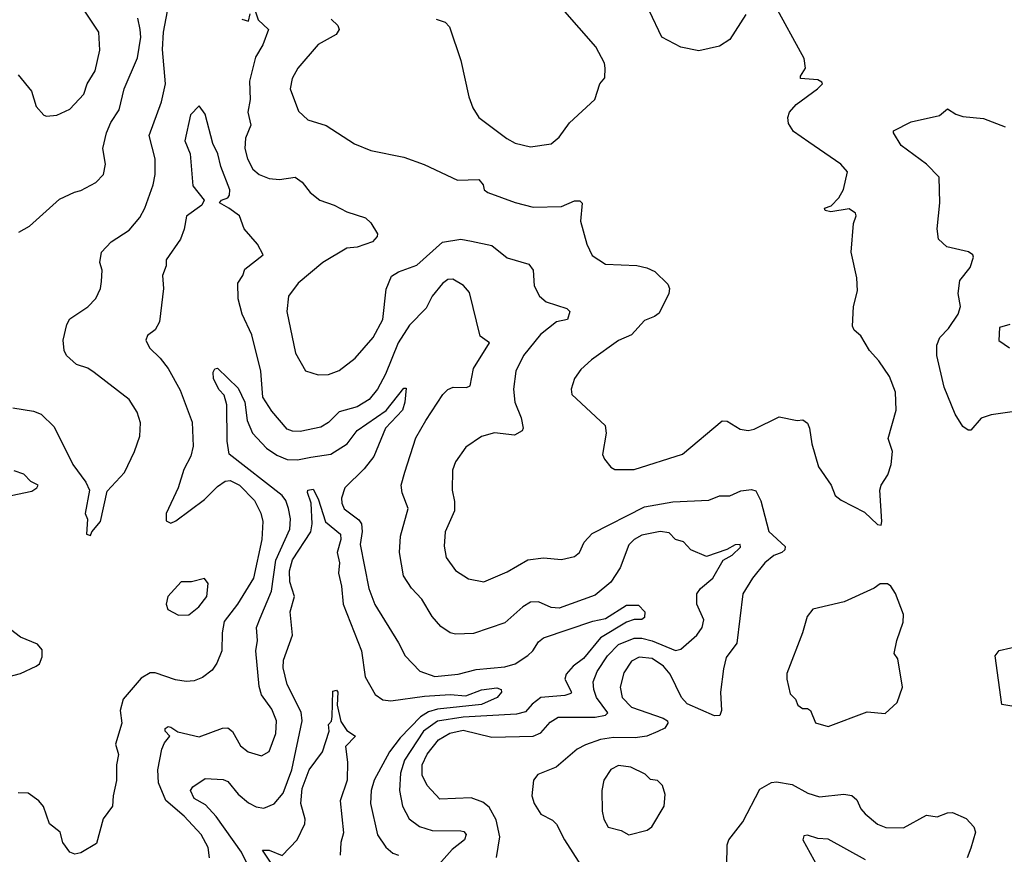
# Model space of a CAD drawing. Extents: x 1268547 to 1425625, y 515768 to 616754.
# Tile 27 of 256: x 1323692 to 1327495, y 528369 to 531593. Entities that reach past the tile are written whole.
import ezdxf

# ---------------------------------------------------------------- set-up
doc = ezdxf.new("R2010")
doc.units = 0

msp = doc.modelspace()

# ---------------------------------------------------------------- linework, layer by layer
at = {"layer": '0CON10XD'}
for points in [[(1324894.8, 531594.7), (1324920.7, 531570.7), (1324925.4, 531555), (1324914.1, 531535.9), (1324845, 531496.2), (1324765.6, 531405), (1324744.4, 531365), (1324736.9, 531325), (1324768.7, 531238.7), (1324805, 531205.7), (1324875, 531183.5), (1324985, 531112.5), (1325047.4, 531087.4), (1325175, 531061.4), (1325253.5, 531033.5), (1325383.2, 530973.2), (1325465, 530975.7), (1325481.4, 530955), (1325486.2, 530935), (1325500, 530925), (1325605, 530886.5), (1325675, 530868.2), (1325785, 530871.5), (1325835, 530892.9), (1325855, 530893.3), (1325863.8, 530883.8), (1325857.5, 530815), (1325882.2, 530725), (1325902.4, 530682.4), (1325955, 530648.6), (1326075, 530642.9), (1326114.3, 530634.3), (1326145, 530620), (1326195, 530571.2), (1326201.4, 530555), (1326199.2, 530535), (1326161.2, 530458.8), (1326144.2, 530445.8), (1326105, 530431.4), (1326055, 530376), (1326005, 530353.3), (1325900.9, 530279.1), (1325859.1, 530240.9), (1325835, 530206.7), (1325821.4, 530165), (1325824.3, 530145), (1325952.5, 530025), (1325956.9, 529995), (1325943.3, 529913.3), (1325950, 529895), (1325975, 529864), (1325990, 529855), (1326065, 529855.6), (1326252, 529915), (1326405, 530042.9), (1326425, 530041.9), (1326475, 530011.4), (1326505, 530006.2), (1326528.8, 530011.2), (1326625, 530058.9), (1326694.4, 530044.4), (1326717.1, 530047.1), (1326734.3, 530034.3), (1326742.5, 530015), (1326751.5, 529955), (1326777.1, 529865), (1326826.2, 529795), (1326841.2, 529755), (1326865, 529736.2), (1326955, 529690), (1327005, 529642.5), (1327019.3, 529640.7), (1327021.2, 529655), (1327013.6, 529775), (1327018.9, 529795), (1327045.6, 529835), (1327057.5, 529875), (1327063.1, 529925), (1327046.5, 529975), (1327077.5, 530085), (1327074.2, 530154.2), (1327052, 530215), (1327010.8, 530275), (1326974.6, 530314.6), (1326941.3, 530371.3), (1326915, 530394), (1326908.5, 530408.5), (1326912.5, 530485), (1326928.1, 530545), (1326925.6, 530595), (1326902.9, 530695), (1326912, 530805), (1326923.3, 530835), (1326920, 530845), (1326895, 530862), (1326825, 530850.8), (1326802.5, 530855), (1326800, 530865), (1326826.1, 530873.9), (1326855.7, 530904.3), (1326873.9, 530936.1), (1326888.8, 531005), (1326863.8, 531035), (1326740.2, 531120.2), (1326680.5, 531160.5), (1326661.2, 531191.2), (1326659.2, 531215), (1326665.8, 531235), (1326690.6, 531265), (1326772.9, 531325), (1326792, 531345), (1326790.7, 531350.7), (1326775, 531360), (1326707.5, 531365), (1326707.5, 531375), (1326726.7, 531405), (1326722.3, 531442.3), (1326605, 531656.7)], [(1323665, 530092.9), (1323745, 530080.8), (1323775, 530069.2), (1323825, 530020), (1323897.1, 529875), (1323946.4, 529806.4), (1323961.4, 529775), (1323943.8, 529685), (1323953, 529663), (1323950, 529605), (1323965, 529600), (1323970, 529615), (1324003.3, 529655), (1324028.8, 529771.2), (1324096.6, 529843.4), (1324135.6, 529925), (1324155.5, 529984.5), (1324157.8, 530035), (1324145, 530076.7), (1324114, 530125), (1323979.8, 530229.8), (1323955, 530246.7), (1323911.1, 530261.1), (1323872.9, 530295), (1323863.1, 530315), (1323859.2, 530355), (1323874.2, 530415.8), (1323885, 530437.5), (1323955, 530483.8), (1323985, 530516.2), (1324003.3, 530555), (1324008.1, 530581.9), (1324010, 530625), (1324001.1, 530655), (1324007.5, 530695), (1324045.5, 530734.5), (1324115, 530779.5), (1324155, 530828.6), (1324175.3, 530864.7), (1324207.7, 530955), (1324215.4, 530995), (1324214.6, 531055), (1324191.8, 531145), (1324239.7, 531275), (1324254.7, 531344.7), (1324243.1, 531476.9), (1324246.7, 531545), (1324262.2, 531625)], [(1323685, 531380), (1323736.6, 531316.6), (1323755, 531256.7), (1323785, 531224), (1323795, 531220), (1323835, 531224), (1323885, 531246.9), (1323939.6, 531305), (1323952.3, 531345), (1323983.1, 531395), (1324000.9, 531475), (1323996.9, 531545), (1323943.3, 531625)], [(1324550, 531595), (1324575, 531586.7), (1324582.2, 531615)], [(1324602.5, 531622.5), (1324612.5, 531592.5), (1324652.2, 531555), (1324631.1, 531495), (1324602.6, 531447.4), (1324579.8, 531355), (1324581.2, 531285), (1324572.9, 531235), (1324583.8, 531185), (1324563.8, 531135), (1324561.5, 531095), (1324571.5, 531055), (1324592.2, 531015), (1324616, 530995), (1324655, 530978.9), (1324695.6, 530975.6), (1324755, 530984.3), (1324782.5, 530965), (1324814.2, 530925), (1324851.2, 530895), (1324906.2, 530876.2), (1324955, 530850), (1325027.9, 530827.9), (1325047.7, 530807.7), (1325073.3, 530765), (1325072.5, 530755), (1325053.8, 530735), (1324995, 530714.4), (1324955, 530710.6), (1324862.5, 530655), (1324766.7, 530575), (1324729.4, 530525), (1324723.3, 530465), (1324757.5, 530305), (1324795, 530236), (1324845, 530221.4), (1324885, 530221.9), (1324925, 530238.1), (1324987.1, 530285), (1325056.9, 530365), (1325093.9, 530435), (1325107.6, 530552.4), (1325128.2, 530601.8), (1325155, 530619.2), (1325225.8, 530645), (1325325, 530733.8), (1325395, 530744.6), (1325437.1, 530737.1), (1325515, 530720), (1325575, 530672.7), (1325658.3, 530648.3), (1325675.6, 530625), (1325678.6, 530565), (1325700, 530525), (1325725, 530503.1), (1325805, 530476.9), (1325816, 530465), (1325807.8, 530435), (1325765, 530426.2), (1325702.8, 530377.2), (1325638.2, 530295), (1325608.5, 530235), (1325598.5, 530165), (1325604.6, 530115), (1325628.9, 530055), (1325635.8, 530015), (1325632.5, 530005), (1325602.7, 529987.3), (1325525, 529997.1), (1325475, 529983.3), (1325415, 529941.4), (1325374.4, 529885), (1325362.8, 529852.8), (1325362.5, 529775), (1325371.7, 529731.7), (1325370.8, 529695), (1325335.5, 529615), (1325331.5, 529558.5), (1325338.9, 529515), (1325374.4, 529465), (1325425, 529433.5), (1325485, 529421.5), (1325575, 529460.5), (1325655, 529506.1), (1325715, 529514.5), (1325785, 529507.8), (1325835, 529518.6), (1325854.3, 529535), (1325871.9, 529575), (1325902.3, 529607.7), (1326105, 529710.7), (1326215, 529730), (1326353.4, 529736.6), (1326395, 529753.1), (1326435, 529753.8), (1326477.6, 529772.4), (1326518.6, 529778.6), (1326535, 529773.3), (1326554.3, 529734.3), (1326585, 529616.2), (1326647.9, 529557.9), (1326647.5, 529545), (1326635, 529534.5), (1326605, 529522.7), (1326569.5, 529495), (1326521.8, 529435), (1326484.4, 529375), (1326461.2, 529185), (1326421.1, 529128.9), (1326410, 529085), (1326398.6, 528995), (1326403.1, 528925), (1326396, 528905), (1326375, 528904.4), (1326270.3, 528950.3), (1326248.5, 528975), (1326204.3, 529064.3), (1326178.3, 529095), (1326135, 529124.8), (1326085, 529130.3), (1326054.8, 529115.2), (1326025, 529069.4), (1326010.8, 529015), (1326018.9, 528975), (1326055, 528937.1), (1326176.7, 528895), (1326193.8, 528885), (1326195.8, 528875), (1326183.4, 528856.6), (1326156.6, 528843.4), (1326114.7, 528825.3), (1326068.5, 528818.5), (1325985, 528820.7), (1325935, 528812.1), (1325877.6, 528792.4), (1325845, 528775.6), (1325764.4, 528705.6), (1325693.4, 528676.6), (1325676, 528655), (1325669.4, 528595), (1325679.2, 528565), (1325705, 528524.3), (1325750.2, 528500.2), (1325765, 528485.8), (1325795.5, 528425), (1325860, 528325)], [(1325300, 531595), (1325335, 531582.9), (1325351.8, 531565), (1325395.2, 531435), (1325426.4, 531295), (1325442.3, 531252.3), (1325465, 531214.4), (1325573.1, 531133.1), (1325605.4, 531115.4), (1325665, 531101.9), (1325745, 531112.5), (1325775, 531138.8), (1325815.6, 531194.4), (1325913.3, 531285), (1325932.5, 531345), (1325951.7, 531368.3), (1325953.3, 531405), (1325950, 531425), (1325917.3, 531487.3), (1325788.2, 531635)], [(1326497, 531613), (1326434.4, 531515.6), (1326395, 531490.8), (1326315, 531472), (1326245, 531486.7), (1326172.5, 531525), (1326124.5, 531625)], [(1323687.6, 530772.4), (1323728.8, 530795), (1323845, 530898.9), (1323903.7, 530926.3), (1323927.2, 530932.8), (1323985, 530964.2), (1324015.7, 530995), (1324022.9, 531035), (1324013.3, 531095), (1324026.9, 531155), (1324043.6, 531195), (1324075.8, 531244.2), (1324095.5, 531325), (1324146.6, 531445), (1324158.9, 531525), (1324157.5, 531555), (1324148, 531598)], [(1325205, 529397.1), (1325173.8, 529445), (1325158.2, 529535), (1325162.1, 529597.9), (1325192.1, 529705), (1325168.9, 529765), (1325165.5, 529795), (1325178.8, 529845), (1325222.3, 529977.7), (1325260, 530045), (1325325.6, 530145), (1325345, 530164.4), (1325366.4, 530173.6), (1325417.4, 530172.6), (1325431.9, 530178.1), (1325444.6, 530245), (1325505.7, 530345), (1325470.6, 530370.6), (1325428.6, 530538.6), (1325406.2, 530566.2), (1325365, 530590.6), (1325345, 530589.5), (1325325, 530573.5), (1325285.3, 530525), (1325261.4, 530478.6), (1325196.8, 530413.2), (1325153.1, 530345), (1325105, 530223.8), (1325073.2, 530165), (1325041.8, 530125), (1324995, 530097.8), (1324925, 530077.5), (1324883.8, 530036.2), (1324855, 530019.3), (1324775, 530002.5), (1324745, 530002.8), (1324725, 530011.5), (1324665, 530081.1), (1324631.3, 530135), (1324622.9, 530235), (1324588.2, 530375), (1324550.9, 530455), (1324535.3, 530515), (1324534, 530575), (1324553.8, 530605), (1324561.1, 530628.9), (1324632.5, 530685), (1324610, 530725), (1324559.2, 530785), (1324540, 530835), (1324500, 530865), (1324463.6, 530885), (1324471.2, 530895), (1324495.4, 530904.6), (1324502.5, 530915), (1324503.8, 530935), (1324467.9, 531025), (1324457, 531075), (1324437.5, 531115), (1324407.7, 531227.7), (1324385, 531260), (1324351.2, 531225), (1324330, 531125), (1324350.5, 531075), (1324360.7, 530950.7), (1324404.4, 530895), (1324395, 530875.8), (1324335.9, 530834.1), (1324326.9, 530783.1), (1324312.5, 530745), (1324257.1, 530665), (1324257.6, 530642.4), (1324243.3, 530605), (1324247.1, 530555), (1324232.1, 530425), (1324215, 530394.2), (1324185, 530372.9), (1324178.2, 530355), (1324192.5, 530325), (1324234.7, 530284.7), (1324264.6, 530245), (1324311.7, 530161.7), (1324358.3, 530038.3), (1324362.1, 529945), (1324352.7, 529907.3), (1324325.5, 529855), (1324303.8, 529785), (1324256.9, 529685), (1324257.1, 529657.1), (1324275, 529647.5), (1324295, 529656.9), (1324405, 529739.3), (1324455, 529789.6), (1324485, 529809.6), (1324505, 529813.1), (1324540, 529795), (1324599.1, 529735), (1324623.3, 529686.7), (1324630.9, 529655), (1324626.8, 529585), (1324594.8, 529435.2), (1324533.5, 529335), (1324481.9, 529268.1), (1324473.1, 529225), (1324472.3, 529155), (1324452.7, 529107.3), (1324435, 529080), (1324397.5, 529052.5), (1324365, 529039.4), (1324335, 529036.7), (1324293, 529043), (1324215, 529069.5), (1324195, 529069.5), (1324160.2, 529049.8), (1324091.8, 528968.2), (1324079.5, 528925), (1324085.5, 528875.5), (1324062.2, 528795), (1324073.1, 528755), (1324065.7, 528715), (1324065.7, 528654.3), (1324052, 528595), (1324050, 528555), (1324014.5, 528505.5), (1323988.8, 528411.2), (1323927.5, 528375), (1323905, 528370), (1323885, 528376.7), (1323858.1, 528415), (1323847.5, 528455), (1323807.2, 528487.2), (1323783.6, 528553.6), (1323766, 528575), (1323724.5, 528604.5), (1323685, 528606.5)], [(1327525, 530077.5), (1327444.2, 530065.8), (1327405, 530053.3), (1327365, 530007.5), (1327355, 530007.5), (1327335, 530021.2), (1327305, 530068.8), (1327263, 530173), (1327234.4, 530295), (1327234.4, 530335), (1327245.8, 530365), (1327279.8, 530400.2), (1327316.9, 530455), (1327325.6, 530485), (1327317.1, 530535), (1327322.9, 530585), (1327362.5, 530635), (1327376.2, 530675), (1327373.3, 530685), (1327356.6, 530696.6), (1327273.3, 530715), (1327241.2, 530745), (1327236.2, 530785), (1327245.8, 530885), (1327243.8, 530985), (1327195, 531034), (1327097, 531107), (1327066.7, 531155), (1327067, 531163), (1327135, 531198.6), (1327245, 531222), (1327275, 531248), (1327307.8, 531227.8), (1327335, 531219.2), (1327415, 531210.8), (1327498.8, 531178.8)], [(1327516, 530415), (1327476.6, 530403.4), (1327474, 530354), (1327515, 530324.7)], [(1324424.5, 528355), (1324420, 528395), (1324393.1, 528445), (1324326.4, 528516.4), (1324256.5, 528576.5), (1324227.3, 528645), (1324224.8, 528695.2), (1324241.1, 528775), (1324251, 528799), (1324272, 528825), (1324252.9, 528845), (1324252.9, 528855), (1324265, 528862.5), (1324275, 528860.6), (1324302, 528842), (1324385, 528822.9), (1324475, 528856.5), (1324495, 528857.5), (1324513.4, 528843.4), (1324545, 528787.5), (1324574, 528765), (1324625, 528748.9), (1324655, 528765.7), (1324680.7, 528835), (1324682.9, 528885), (1324665, 528930), (1324625.4, 528985), (1324616.6, 529016.6), (1324603.3, 529155), (1324610, 529195), (1324605.9, 529245), (1324620.8, 529280.8), (1324664.5, 529385.5), (1324680.8, 529505), (1324735.2, 529625), (1324737.1, 529665), (1324730, 529705), (1324720, 529735), (1324705, 529755.3), (1324500.9, 529915), (1324492.7, 529965), (1324492.2, 530105), (1324481.8, 530141.8), (1324462.4, 530162.4), (1324440, 530205), (1324438.8, 530231.2), (1324445, 530244), (1324455, 530246.2), (1324535, 530168.9), (1324561.1, 530115), (1324570.6, 530045), (1324590.3, 529995), (1324645, 529937.6), (1324685, 529911.1), (1324725, 529893.6), (1324765, 529892.2), (1324816.5, 529903.5), (1324893.1, 529915), (1324955.9, 529954.1), (1324995, 530005.9), (1325107.4, 530082.6), (1325175, 530168.8), (1325185, 530170), (1325179.6, 530115), (1325170, 530085), (1325104.8, 530015.2), (1325059.7, 529905), (1325022.8, 529857.2), (1324947.9, 529785), (1324934.6, 529745), (1324935.4, 529725), (1324945, 529703.3), (1325001.3, 529661.3), (1325012.5, 529645), (1325014.7, 529615.3), (1325006.9, 529565), (1325040, 529395), (1325063.8, 529333.8), (1325155.3, 529185.3), (1325180, 529135), (1325236.7, 529076.7), (1325295, 529056.3), (1325385, 529064.8), (1325455, 529082.6), (1325565, 529093.1), (1325605, 529104.7), (1325655, 529136.7), (1325674.1, 529155), (1325695, 529189.5), (1325715, 529204.6), (1325905, 529269.7), (1325955, 529279.4), (1326035, 529331.7), (1326081.7, 529331.7), (1326105.8, 529305), (1326105, 529283.5), (1326095, 529276.5), (1326065, 529275.4), (1326035, 529265.9), (1325934.9, 529205.1), (1325870, 529125), (1325829.7, 529095), (1325802.8, 529065), (1325796.7, 529045), (1325822.9, 528995), (1325820, 528990), (1325797.5, 528982.5), (1325705, 528974.8), (1325671.3, 528948.7), (1325645, 528919.8), (1325610.3, 528909.7), (1325405, 528898.6), (1325305, 528883.1), (1325251.7, 528845), (1325177.4, 528732.6), (1325161.9, 528681.9), (1325158.9, 528615), (1325170, 528555), (1325195.8, 528505.8), (1325236.4, 528476.4), (1325285, 528460.3), (1325395, 528459.3), (1325406.8, 528456.8), (1325416.8, 528445), (1325409.6, 528425), (1325362.6, 528387.4), (1325279.2, 528295)], [(1323659.2, 529755), (1323738, 529772), (1323758.3, 529785), (1323763.2, 529795), (1323735, 529808.5), (1323707.3, 529837.3), (1323670.3, 529850.3)], [(1324574.2, 528325), (1324547.8, 528377.8), (1324450, 528515), (1324409.5, 528559.5), (1324365.2, 528585), (1324351.7, 528615), (1324360, 528630), (1324408.2, 528661.8), (1324477.6, 528657.6), (1324495, 528650), (1324535, 528601.5), (1324575, 528567.5), (1324605, 528552.5), (1324635, 528547.8), (1324675, 528564.3), (1324708.9, 528605), (1324742.5, 528695), (1324783, 528885), (1324778.4, 528918.4), (1324724.7, 529025), (1324709.6, 529089.6), (1324710.9, 529119.2), (1324745.2, 529215), (1324736.5, 529305), (1324752.5, 529365), (1324735, 529422), (1324733.3, 529463.3), (1324745, 529506.2), (1324816.1, 529613.9), (1324821.2, 529645), (1324817, 529725), (1324803.4, 529766.6), (1324805, 529775.7), (1324825, 529779.4), (1324845, 529741.5), (1324872.8, 529652.8), (1324930.5, 529605), (1324931.6, 529585), (1324918.1, 529535), (1324926.4, 529495), (1324923.2, 529455), (1324935.2, 529405), (1324941.1, 529335), (1325012.1, 529155), (1325025.5, 529055), (1325065, 528985.7), (1325094, 528965), (1325125, 528961.1), (1325255, 528980.3), (1325355, 528985.7), (1325415, 528980.6), (1325476, 529004), (1325535, 529012.1), (1325551.5, 529005), (1325552.1, 528995), (1325535.6, 528974.4), (1325475, 528947.3), (1325305, 528929.4), (1325270.6, 528919.4), (1325240.3, 528899.7), (1325161.6, 528818.4), (1325119.5, 528765), (1325061.1, 528655), (1325048.8, 528615), (1325047.2, 528565), (1325074.1, 528444.1), (1325106.1, 528396.1), (1325133, 528373), (1325155, 528365.4)], [(1325533.5, 528356.5), (1325546, 528436), (1325532.2, 528502.2), (1325505, 528550.6), (1325480.6, 528570.6), (1325435, 528587.3), (1325315, 528582.5), (1325265, 528634.4), (1325246.2, 528675), (1325246.4, 528715), (1325265, 528755.9), (1325309.4, 528810.6), (1325353, 528837), (1325405, 528847.8), (1325515, 528820.8), (1325675, 528825.8), (1325705, 528838.2), (1325740.2, 528879.8), (1325771.8, 528898.2), (1325915, 528898.1), (1325954.2, 528905.8), (1325962.9, 528915), (1325920.2, 528975), (1325909, 529005), (1325906.3, 529035), (1325922.5, 529075), (1325961.9, 529135), (1326005, 529179), (1326065, 529203.6), (1326095, 529203.6), (1326135, 529194), (1326225, 529156), (1326245, 529161.9), (1326307.2, 529215), (1326328.4, 529245), (1326334.2, 529275), (1326307.2, 529335), (1326306.9, 529375), (1326321.5, 529395), (1326369.1, 529435), (1326409.1, 529505), (1326444.1, 529525), (1326475.4, 529555), (1326475, 529566), (1326455, 529564.7), (1326423.1, 529546.9), (1326345, 529519.6), (1326284.6, 529544.6), (1326255.9, 529575.9), (1326225, 529585.4), (1326200.1, 529610.1), (1326165, 529615.9), (1326095, 529601.9), (1326065, 529585.3), (1326045, 529564.6), (1326010.9, 529475), (1325975, 529419.6), (1325915, 529369.4), (1325775, 529319.5), (1325745, 529322.7), (1325695, 529343.8), (1325665, 529342.3), (1325635.3, 529324.7), (1325565, 529263.6), (1325445, 529221.2), (1325375, 529219.4), (1325354.5, 529224.5), (1325318.5, 529248.5), (1325285, 529288), (1325245, 529354.3), (1325205, 529397.1)], [(1324305, 529292), (1324345, 529293.8), (1324384, 529325), (1324414, 529365), (1324419.2, 529415), (1324405, 529433.8), (1324355, 529422), (1324315, 529422), (1324264, 529365), (1324256.7, 529335), (1324264.1, 529314.1), (1324305, 529292)], [(1326815, 528862.5), (1326965, 528918.8), (1327035, 528912.5), (1327081.2, 528955), (1327101.2, 529015), (1327083.8, 529123.8), (1327070, 529145), (1327079.5, 529195), (1327104.4, 529265), (1327105.6, 529295), (1327075, 529376.7), (1327056.7, 529405), (1327043.9, 529413.9), (1327015, 529413.8), (1326992.7, 529397.3), (1326875.8, 529344.2), (1326755, 529315.8), (1326733, 529287), (1326715.5, 529224.5), (1326655, 529067.5), (1326654.3, 529045), (1326668.3, 528988.3), (1326688, 528968), (1326697.5, 528945), (1326715, 528932.5), (1326735, 528932.5), (1326746.7, 528925), (1326765, 528876.7), (1326815, 528862.5)], [(1323645.4, 529054.6), (1323695, 529067.8), (1323755, 529095.5), (1323768.5, 529105), (1323778.8, 529131.2), (1323778.3, 529158.3), (1323760, 529180), (1323695, 529207.1), (1323622.7, 529262.7)], [(1327595, 528930), (1327485, 528947.5), (1327460, 529135), (1327475, 529156), (1327565, 529176.7)], [(1324667.5, 528327.5), (1324630, 528385), (1324655, 528385.4), (1324705, 528364.5), (1324762.8, 528425), (1324793.3, 528486.7), (1324794.1, 528505), (1324777.1, 528565), (1324782.5, 528622.5), (1324809.4, 528695), (1324860.8, 528765), (1324886.7, 528845), (1324885, 528870), (1324896.2, 528883.8), (1324899.1, 528900.9), (1324901.5, 528998.5), (1324915, 529003.5), (1324920, 528995), (1324918, 528945), (1324932.3, 528882.3), (1324955, 528846.7), (1324988.9, 528825), (1324950.5, 528785), (1324958, 528725), (1324956.4, 528655), (1324930, 528575), (1324941.7, 528451.7), (1324932, 528415), (1324930, 528365)], [(1326045, 528443.8), (1326115, 528462), (1326133.3, 528475), (1326181.4, 528555), (1326185, 528600), (1326174, 528635), (1326155, 528654.2), (1326128.3, 528658.3), (1326108.1, 528678.1), (1326052, 528705), (1326005, 528712.1), (1325975, 528696.7), (1325947.9, 528655), (1325940.4, 528615), (1325940.9, 528535), (1325948.1, 528505), (1325965, 528474), (1326015, 528460.8), (1326045, 528443.8)], [(1326422.5, 528325), (1326424.4, 528405), (1326430.6, 528425), (1326484.4, 528495), (1326550, 528620), (1326595, 528646.9), (1326615, 528648.9), (1326675, 528638.5), (1326735.4, 528605.4), (1326781.4, 528591.4), (1326875, 528600.9), (1326906.2, 528596.2), (1326925, 528580), (1326940.6, 528545), (1326956.9, 528525), (1327005, 528485.6), (1327037.5, 528472.5), (1327105, 528470.6), (1327195, 528520.6), (1327235, 528513.6), (1327275, 528529.2), (1327295, 528530), (1327347.3, 528507.3), (1327377.5, 528475), (1327383.1, 528455), (1327365, 528392.2), (1327351.3, 528355)], [(1326958.1, 528348.1), (1326815, 528427.1), (1326775, 528429.6), (1326735, 528442.9), (1326720, 528440), (1326716.2, 528425), (1326816.1, 528245)]]:
    msp.add_lwpolyline(points, dxfattribs=at)

doc.saveas('drawing.dxf')
